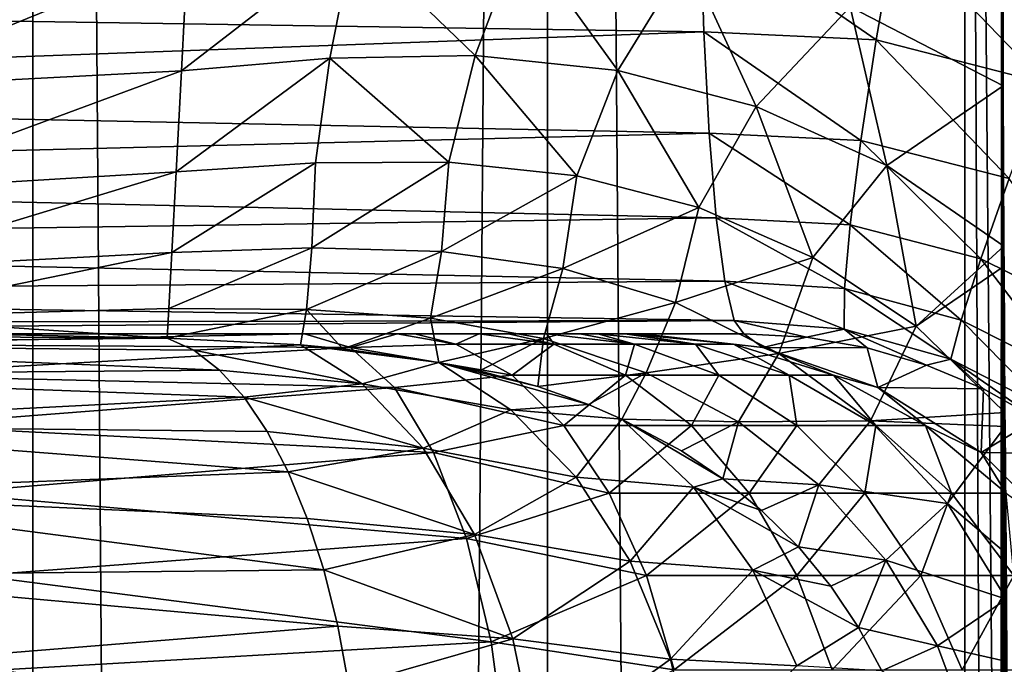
# Model space of a CAD drawing. Header units: millimetres. Extents: x -272 to -228, y -64 to 39.
# Tile 116 of 245: x -252.068 to -251.164, y -4.304 to -3.712. Entities that reach past the tile are written whole.
import ezdxf

# ---------------------------------------------------------------- set-up
doc = ezdxf.new("R2010")
doc.units = ezdxf.units.MM
doc.header["$LTSCALE"] = 26.699852
for name, color, linetype in [('100', 7, 'CONTINUOUS'), ('103', 7, 'CONTINUOUS'), ('126', 7, 'CONTINUOUS'), ('133', 7, 'CONTINUOUS'), ('236', 7, 'CONTINUOUS'), ('261', 7, 'CONTINUOUS'), ('265', 7, 'CONTINUOUS'), ('266', 7, 'CONTINUOUS'), ('267', 7, 'CONTINUOUS'), ('280', 7, 'CONTINUOUS'), ('281', 7, 'CONTINUOUS'), ('360', 7, 'CONTINUOUS'), ('364', 7, 'CONTINUOUS'), ('376', 7, 'CONTINUOUS')]:
    doc.layers.add(name, color=color, linetype=linetype)

msp = doc.modelspace()

# ---------------------------------------------------------------- linework, layer by layer
at = {"layer": '100', "color": 31, "linetype": 'Continuous', "true_color": 0xffba99}
for points in [[(-251.20018, -64), (-251.16527, -3.61797, 2), (-251.16527, -1.5, 2), (-251.20018, -64)], [(-251.20018, -1.5), (-251.20018, -64), (-251.16527, -1.5, 2), (-251.20018, -1.5)], [(-251.16527, -3.61797, 2), (-251.20018, -64), (-251.16527, -3.62907, 2.00003), (-251.16527, -3.61797, 2)], [(-251.16527, -3.62907, 2.00003), (-251.20018, -64), (-251.16504, -3.77239, 2.01345), (-251.16527, -3.62907, 2.00003)], [(-251.16504, -3.77239, 2.01345), (-251.20018, -64), (-251.16527, -5.38203, 1.9999), (-251.16504, -3.77239, 2.01345)], [(-251.16442, -3.91947, 2.04903), (-251.16504, -3.77239, 2.01345), (-251.16527, -5.38203, 1.9999), (-251.16442, -3.91947, 2.04903)], [(-251.16431, -3.93802, 2.05495), (-251.16442, -3.91947, 2.04903), (-251.16527, -5.38203, 1.9999), (-251.16431, -3.93802, 2.05495)], [(-251.1652, -5.29751, 2.00411), (-251.16431, -3.93802, 2.05495), (-251.16527, -5.38203, 1.9999), (-251.1652, -5.29751, 2.00411)], [(-251.16343, -4.07244, 2.10561), (-251.16431, -3.93802, 2.05495), (-251.1652, -5.29751, 2.00411), (-251.16343, -4.07244, 2.10561)], [(-251.16333, -4.08526, 2.11102), (-251.16343, -4.07244, 2.10561), (-251.1652, -5.29751, 2.00411), (-251.16333, -4.08526, 2.11102)], [(-251.16498, -5.20775, 2.01702), (-251.16333, -4.08526, 2.11102), (-251.1652, -5.29751, 2.00411), (-251.16498, -5.20775, 2.01702)], [(-251.16244, -4.20195, 2.1625), (-251.16333, -4.08526, 2.11102), (-251.16498, -5.20775, 2.01702), (-251.16244, -4.20195, 2.1625)], [(-251.16212, -4.24385, 2.18088), (-251.16244, -4.20195, 2.1625), (-251.16498, -5.20775, 2.01702), (-251.16212, -4.24385, 2.18088)], [(-251.1617, -4.3012, 2.20447), (-251.16212, -4.24385, 2.18088), (-251.16498, -5.20775, 2.01702), (-251.1617, -4.3012, 2.20447)], [(-251.16121, -4.3868, 2.23268), (-251.1617, -4.3012, 2.20447), (-251.16498, -5.20775, 2.01702), (-251.16121, -4.3868, 2.23268)]]:
    msp.add_3dface(points, dxfattribs=at)
at = {"layer": '103', "color": 31, "linetype": 'Continuous', "true_color": 0xffba99}
for points in [[(-250.92051, -64, -16.02255), (-251.20018, -64), (-251.20018, -1.5), (-250.92051, -64, -16.02255)], [(-250.92051, -64, -16.02255), (-251.20018, -1.5), (-250.91155, -34.60694, -16.536), (-250.92051, -64, -16.02255)], [(-250.91155, -34.60694, -16.536), (-251.20018, -1.5), (-250.90145, -1.5, -17.1143), (-250.91155, -34.60694, -16.536)]]:
    msp.add_3dface(points, dxfattribs=at)
at = {"layer": '126', "color": 31, "linetype": 'Continuous', "true_color": 0xffba99}
for points in [[(-253.00873, -4, 16.80821), (-254.5872, -4, 16.44767), (-251.40322, -4, 17.01762), (-253.00873, -4, 16.80821)], [(-251.40322, -4, 17.01762), (-254.5872, -4, 16.44767), (-251.49697, -4, 11.64668), (-251.40322, -4, 17.01762)], [(-251.49697, -4, 11.64668), (-254.5872, -4, 16.44767), (-254.47844, -4, 10.21675), (-251.49697, -4, 11.64668)], [(-251.50801, -4, 11.55054), (-251.49697, -4, 11.64668), (-254.47844, -4, 10.21675), (-251.50801, -4, 11.55054)], [(-251.51243, -4, 11.53171), (-251.50801, -4, 11.55054), (-254.47844, -4, 10.21675), (-251.51243, -4, 11.53171)], [(-251.53741, -4, 11.45824), (-251.51243, -4, 11.53171), (-254.47844, -4, 10.21675), (-251.53741, -4, 11.45824)], [(-251.55401, -4, 11.42332), (-251.53741, -4, 11.45824), (-254.47844, -4, 10.21675), (-251.55401, -4, 11.42332)], [(-251.58406, -4, 11.37332), (-251.55401, -4, 11.42332), (-254.47844, -4, 10.21675), (-251.58406, -4, 11.37332)], [(-251.61947, -4, 11.32745), (-251.58406, -4, 11.37332), (-254.47844, -4, 10.21675), (-251.61947, -4, 11.32745)], [(-251.64621, -4, 11.299), (-251.61947, -4, 11.32745), (-254.47844, -4, 10.21675), (-251.64621, -4, 11.299)], [(-251.70527, -4, 11.24925), (-251.64621, -4, 11.299), (-254.47844, -4, 10.21675), (-251.70527, -4, 11.24925)], [(-251.72152, -4, 11.23807), (-251.70527, -4, 11.24925), (-254.47844, -4, 10.21675), (-251.72152, -4, 11.23807)], [(-251.80671, -4, 11.19298), (-251.72152, -4, 11.23807), (-254.47844, -4, 10.21675), (-251.80671, -4, 11.19298)], [(-252.30902, -4, 10.95101), (-251.80671, -4, 11.19298), (-254.47844, -4, 10.21675), (-252.30902, -4, 10.95101)]]:
    msp.add_3dface(points, dxfattribs=at)
at = {"layer": '133', "color": 31, "linetype": 'Continuous', "true_color": 0xffba99}
for points in [[(-250.49279, -4.12539, 17.55762), (-250.43456, -4.31073, 17.55592), (-251.6292, 1.18245, 17.58186), (-250.49279, -4.12539, 17.55762)], [(-251.6292, 1.18245, 17.58186), (-250.43456, -4.31073, 17.55592), (-250, 1.18245, 17.65718), (-251.6292, 1.18245, 17.58186)], [(-250.58641, -3.95494, 17.55772), (-250.49279, -4.12539, 17.55762), (-251.6292, 1.18245, 17.58186), (-250.58641, -3.95494, 17.55772)], [(-250.71249, -3.80474, 17.55568), (-250.58641, -3.95494, 17.55772), (-251.6292, 1.18245, 17.58186), (-250.71249, -3.80474, 17.55568)], [(-250.86725, -3.68021, 17.55089), (-250.71249, -3.80474, 17.55568), (-251.6292, 1.18245, 17.58186), (-250.86725, -3.68021, 17.55089)]]:
    msp.add_3dface(points, dxfattribs=at)
at = {"layer": '236', "color": 31, "linetype": 'Continuous', "true_color": 0xffba99}
for points in [[(-251.90838, -4.01525, 2.58439), (-251.93274, -4.00404, 2.53059), (-251.8105, -4.01028, 2.50231), (-251.90838, -4.01525, 2.58439)], [(-251.75387, -4.04617, 2.59583), (-251.90838, -4.01525, 2.58439), (-251.8105, -4.01028, 2.50231), (-251.75387, -4.04617, 2.59583)], [(-251.75387, -4.04617, 2.59583), (-251.8105, -4.01028, 2.50231), (-251.68346, -4.02632, 2.46863), (-251.75387, -4.04617, 2.59583)], [(-251.8105, -4.01028, 2.50231), (-251.7716, -4.01381, 2.49211), (-251.68346, -4.02632, 2.46863), (-251.8105, -4.01028, 2.50231)], [(-251.88476, -4.03346, 2.63657), (-251.90838, -4.01525, 2.58439), (-251.75387, -4.04617, 2.59583), (-251.88476, -4.03346, 2.63657)], [(-251.61737, -4.07008, 2.53728), (-251.75387, -4.04617, 2.59583), (-251.68346, -4.02632, 2.46863), (-251.61737, -4.07008, 2.53728)], [(-251.61737, -4.07008, 2.53728), (-251.68346, -4.02632, 2.46863), (-251.54584, -4.06512, 2.43453), (-251.61737, -4.07008, 2.53728)], [(-251.68346, -4.02632, 2.46863), (-251.64608, -4.0341, 2.45885), (-251.59254, -4.04858, 2.44545), (-251.68346, -4.02632, 2.46863)], [(-251.54584, -4.06512, 2.43453), (-251.68346, -4.02632, 2.46863), (-251.59254, -4.04858, 2.44545), (-251.54584, -4.06512, 2.43453)], [(-251.86221, -4.05841, 2.68639), (-251.88476, -4.03346, 2.63657), (-251.75387, -4.04617, 2.59583), (-251.86221, -4.05841, 2.68639)], [(-251.69769, -4.1052, 2.67486), (-251.86221, -4.05841, 2.68639), (-251.75387, -4.04617, 2.59583), (-251.69769, -4.1052, 2.67486)], [(-251.69769, -4.1052, 2.67486), (-251.75387, -4.04617, 2.59583), (-251.61737, -4.07008, 2.53728), (-251.69769, -4.1052, 2.67486)], [(-251.84105, -4.08974, 2.73312), (-251.86221, -4.05841, 2.68639), (-251.69769, -4.1052, 2.67486), (-251.84105, -4.08974, 2.73312)], [(-251.51517, -4.07837, 2.42778), (-251.61737, -4.07008, 2.53728), (-251.54584, -4.06512, 2.43453), (-251.51517, -4.07837, 2.42778)], [(-251.55725, -4.13173, 2.59436), (-251.69769, -4.1052, 2.67486), (-251.61737, -4.07008, 2.53728), (-251.55725, -4.13173, 2.59436)], [(-251.55725, -4.13173, 2.59436), (-251.61737, -4.07008, 2.53728), (-251.51517, -4.07837, 2.42778), (-251.55725, -4.13173, 2.59436)], [(-251.44948, -4.14086, 2.47195), (-251.55725, -4.13173, 2.59436), (-251.51517, -4.07837, 2.42778), (-251.44948, -4.14086, 2.47195)], [(-251.44948, -4.14086, 2.47195), (-251.51517, -4.07837, 2.42778), (-251.42259, -4.13319, 2.40952), (-251.44948, -4.14086, 2.47195)], [(-251.51517, -4.07837, 2.42778), (-251.46061, -4.10757, 2.41663), (-251.42259, -4.13319, 2.40952), (-251.51517, -4.07837, 2.42778)], [(-251.8216, -4.127, 2.77609), (-251.84105, -4.08974, 2.73312), (-251.69769, -4.1052, 2.67486), (-251.8216, -4.127, 2.77609)], [(-251.65068, -4.18459, 2.74101), (-251.8216, -4.127, 2.77609), (-251.69769, -4.1052, 2.67486), (-251.65068, -4.18459, 2.74101)], [(-251.65068, -4.18459, 2.74101), (-251.69769, -4.1052, 2.67486), (-251.55725, -4.13173, 2.59436), (-251.65068, -4.18459, 2.74101)], [(-251.80413, -4.16965, 2.81467), (-251.8216, -4.127, 2.77609), (-251.65068, -4.18459, 2.74101), (-251.80413, -4.16965, 2.81467)], [(-251.5076, -4.20909, 2.6415), (-251.65068, -4.18459, 2.74101), (-251.55725, -4.13173, 2.59436), (-251.5076, -4.20909, 2.6415)], [(-251.5076, -4.20909, 2.6415), (-251.55725, -4.13173, 2.59436), (-251.44948, -4.14086, 2.47195), (-251.5076, -4.20909, 2.6415)], [(-251.39503, -4.21727, 2.50654), (-251.5076, -4.20909, 2.6415), (-251.44948, -4.14086, 2.47195), (-251.39503, -4.21727, 2.50654)], [(-251.38688, -4.16233, 2.40334), (-251.44948, -4.14086, 2.47195), (-251.42259, -4.13319, 2.40952), (-251.38688, -4.16233, 2.40334)], [(-251.39503, -4.21727, 2.50654), (-251.44948, -4.14086, 2.47195), (-251.35312, -4.19578, 2.39789), (-251.39503, -4.21727, 2.50654)], [(-251.35312, -4.19578, 2.39789), (-251.44948, -4.14086, 2.47195), (-251.38688, -4.16233, 2.40334), (-251.35312, -4.19578, 2.39789)], [(-251.7889, -4.21708, 2.84832), (-251.80413, -4.16965, 2.81467), (-251.65068, -4.18459, 2.74101), (-251.7889, -4.21708, 2.84832)], [(-251.61525, -4.28023, 2.79085), (-251.7889, -4.21708, 2.84832), (-251.65068, -4.18459, 2.74101), (-251.61525, -4.28023, 2.79085)], [(-251.61525, -4.28023, 2.79085), (-251.65068, -4.18459, 2.74101), (-251.5076, -4.20909, 2.6415), (-251.61525, -4.28023, 2.79085)], [(-251.32329, -4.23189, 2.39339), (-251.39503, -4.21727, 2.50654), (-251.35312, -4.19578, 2.39789), (-251.32329, -4.23189, 2.39339)], [(-251.47053, -4.29887, 2.67668), (-251.61525, -4.28023, 2.79085), (-251.5076, -4.20909, 2.6415), (-251.47053, -4.29887, 2.67668)], [(-251.47053, -4.29887, 2.67668), (-251.5076, -4.20909, 2.6415), (-251.39503, -4.21727, 2.50654), (-251.47053, -4.29887, 2.67668)], [(-251.77613, -4.2686, 2.87653), (-251.7889, -4.21708, 2.84832), (-251.61525, -4.28023, 2.79085), (-251.77613, -4.2686, 2.87653)], [(-251.35451, -4.30499, 2.53229), (-251.47053, -4.29887, 2.67668), (-251.39503, -4.21727, 2.50654), (-251.35451, -4.30499, 2.53229)], [(-251.35451, -4.30499, 2.53229), (-251.39503, -4.21727, 2.50654), (-251.29789, -4.26981, 2.38978), (-251.35451, -4.30499, 2.53229)], [(-251.29789, -4.26981, 2.38978), (-251.39503, -4.21727, 2.50654), (-251.32329, -4.23189, 2.39339), (-251.29789, -4.26981, 2.38978)], [(-251.766, -4.32345, 2.89891), (-251.77613, -4.2686, 2.87653), (-251.61525, -4.28023, 2.79085), (-251.766, -4.32345, 2.89891)], [(-251.27657, -4.3097, 2.38689), (-251.35451, -4.30499, 2.53229), (-251.29789, -4.26981, 2.38978), (-251.27657, -4.3097, 2.38689)], [(-251.59324, -4.38721, 2.82182), (-251.766, -4.32345, 2.89891), (-251.61525, -4.28023, 2.79085), (-251.59324, -4.38721, 2.82182)], [(-251.59324, -4.38721, 2.82182), (-251.61525, -4.28023, 2.79085), (-251.47053, -4.29887, 2.67668), (-251.59324, -4.38721, 2.82182)], [(-251.44764, -4.39724, 2.69842), (-251.59324, -4.38721, 2.82182), (-251.47053, -4.29887, 2.67668), (-251.44764, -4.39724, 2.69842)], [(-251.44764, -4.39724, 2.69842), (-251.47053, -4.29887, 2.67668), (-251.35451, -4.30499, 2.53229), (-251.44764, -4.39724, 2.69842)]]:
    msp.add_3dface(points, dxfattribs=at)
at = {"layer": '261', "color": 31, "linetype": 'Continuous', "true_color": 0xffba99}
for points in [[(-252.51619, -4, 2.77119), (-251.93274, -4.00404, 2.53059), (-252.46453, -4.0096, 2.85393), (-252.51619, -4, 2.77119)], [(-251.93274, -4.00404, 2.53059), (-252.51619, -4, 2.77119), (-252.07632, -4.00108, 2.5645), (-251.93274, -4.00404, 2.53059)], [(-251.93274, -4.00404, 2.53059), (-251.90838, -4.01525, 2.58439), (-252.46453, -4.0096, 2.85393), (-251.93274, -4.00404, 2.53059)], [(-251.90838, -4.01525, 2.58439), (-251.88476, -4.03346, 2.63657), (-252.46453, -4.0096, 2.85393), (-251.90838, -4.01525, 2.58439)], [(-252.46453, -4.0096, 2.85393), (-251.88476, -4.03346, 2.63657), (-252.41484, -4.03806, 2.93349), (-252.46453, -4.0096, 2.85393)], [(-251.88476, -4.03346, 2.63657), (-251.86221, -4.05841, 2.68639), (-252.41484, -4.03806, 2.93349), (-251.88476, -4.03346, 2.63657)], [(-252.41484, -4.03806, 2.93349), (-251.86221, -4.05841, 2.68639), (-252.36905, -4.08426, 3.00681), (-252.41484, -4.03806, 2.93349)], [(-251.86221, -4.05841, 2.68639), (-251.84105, -4.08974, 2.73312), (-252.36905, -4.08426, 3.00681), (-251.86221, -4.05841, 2.68639)], [(-251.84105, -4.08974, 2.73312), (-251.8216, -4.127, 2.77609), (-252.36905, -4.08426, 3.00681), (-251.84105, -4.08974, 2.73312)], [(-252.36905, -4.08426, 3.00681), (-251.8216, -4.127, 2.77609), (-252.32891, -4.14644, 3.07107), (-252.36905, -4.08426, 3.00681)], [(-251.8216, -4.127, 2.77609), (-251.80413, -4.16965, 2.81467), (-252.32891, -4.14644, 3.07107), (-251.8216, -4.127, 2.77609)], [(-251.80413, -4.16965, 2.81467), (-251.7889, -4.21708, 2.84832), (-252.32891, -4.14644, 3.07107), (-251.80413, -4.16965, 2.81467)], [(-252.32891, -4.14644, 3.07107), (-251.7889, -4.21708, 2.84832), (-252.29597, -4.22221, 3.12381), (-252.32891, -4.14644, 3.07107)], [(-251.7889, -4.21708, 2.84832), (-251.77613, -4.2686, 2.87653), (-252.29597, -4.22221, 3.12381), (-251.7889, -4.21708, 2.84832)], [(-252.29597, -4.22221, 3.12381), (-251.77613, -4.2686, 2.87653), (-252.2715, -4.30866, 3.163), (-252.29597, -4.22221, 3.12381)], [(-251.77613, -4.2686, 2.87653), (-251.766, -4.32345, 2.89891), (-252.2715, -4.30866, 3.163), (-251.77613, -4.2686, 2.87653)]]:
    msp.add_3dface(points, dxfattribs=at)
at = {"layer": '265', "color": 31, "linetype": 'Continuous', "true_color": 0xffba99}
for points in [[(-251.80671, -4, 11.19298), (-252.30902, -4, 10.95101), (-252.26158, -4.0096, 10.86578), (-251.80671, -4, 11.19298)], [(-251.80671, -4, 11.19298), (-252.26158, -4.0096, 10.86578), (-251.76439, -4.01253, 11.09009), (-251.80671, -4, 11.19298)], [(-252.26158, -4.0096, 10.86578), (-252.21599, -4.03806, 10.78381), (-251.76439, -4.01253, 11.09009), (-252.26158, -4.0096, 10.86578)], [(-251.76439, -4.01253, 11.09009), (-252.21599, -4.03806, 10.78381), (-251.72419, -4.04951, 10.99235), (-251.76439, -4.01253, 11.09009)], [(-252.21599, -4.03806, 10.78381), (-252.17397, -4.08426, 10.70827), (-251.72419, -4.04951, 10.99235), (-252.21599, -4.03806, 10.78381)], [(-251.72419, -4.04951, 10.99235), (-252.17397, -4.08426, 10.70827), (-251.68813, -4.10908, 10.90467), (-251.72419, -4.04951, 10.99235)], [(-252.17397, -4.08426, 10.70827), (-252.13714, -4.14644, 10.64206), (-251.68813, -4.10908, 10.90467), (-252.17397, -4.08426, 10.70827)], [(-251.68813, -4.10908, 10.90467), (-252.13714, -4.14644, 10.64206), (-251.65802, -4.18825, 10.83145), (-251.68813, -4.10908, 10.90467)], [(-252.13714, -4.14644, 10.64206), (-252.10691, -4.22221, 10.58772), (-251.65802, -4.18825, 10.83145), (-252.13714, -4.14644, 10.64206)], [(-251.65802, -4.18825, 10.83145), (-252.10691, -4.22221, 10.58772), (-251.63536, -4.28306, 10.77636), (-251.65802, -4.18825, 10.83145)], [(-252.10691, -4.22221, 10.58772), (-252.08445, -4.30866, 10.54734), (-251.63536, -4.28306, 10.77636), (-252.10691, -4.22221, 10.58772)], [(-251.63536, -4.28306, 10.77636), (-252.08445, -4.30866, 10.54734), (-251.6213, -4.38874, 10.74216), (-251.63536, -4.28306, 10.77636)]]:
    msp.add_3dface(points, dxfattribs=at)
at = {"layer": '266', "color": 31, "linetype": 'Continuous', "true_color": 0xffba99}
for points in [[(-251.72152, -4, 11.23807), (-251.80671, -4, 11.19298), (-251.76439, -4.01253, 11.09009), (-251.72152, -4, 11.23807)], [(-251.72152, -4, 11.23807), (-251.76439, -4.01253, 11.09009), (-251.66779, -4.0096, 11.15665), (-251.72152, -4, 11.23807)], [(-251.70527, -4, 11.24925), (-251.72152, -4, 11.23807), (-251.66779, -4.0096, 11.15665), (-251.70527, -4, 11.24925)], [(-251.64621, -4, 11.299), (-251.70527, -4, 11.24925), (-251.66779, -4.0096, 11.15665), (-251.64621, -4, 11.299)], [(-251.64621, -4, 11.299), (-251.66779, -4.0096, 11.15665), (-251.57779, -4.0096, 11.22948), (-251.64621, -4, 11.299)], [(-251.61947, -4, 11.32745), (-251.64621, -4, 11.299), (-251.57779, -4.0096, 11.22948), (-251.61947, -4, 11.32745)], [(-251.58406, -4, 11.37332), (-251.61947, -4, 11.32745), (-251.57779, -4.0096, 11.22948), (-251.58406, -4, 11.37332)], [(-251.55401, -4, 11.42332), (-251.58406, -4, 11.37332), (-251.50352, -4.0096, 11.31829), (-251.55401, -4, 11.42332)], [(-251.58406, -4, 11.37332), (-251.57779, -4.0096, 11.22948), (-251.50352, -4.0096, 11.31829), (-251.58406, -4, 11.37332)], [(-251.53741, -4, 11.45824), (-251.55401, -4, 11.42332), (-251.50352, -4.0096, 11.31829), (-251.53741, -4, 11.45824)], [(-251.51243, -4, 11.53171), (-251.53741, -4, 11.45824), (-251.44777, -4.0096, 11.41976), (-251.51243, -4, 11.53171)], [(-251.53741, -4, 11.45824), (-251.50352, -4.0096, 11.31829), (-251.44777, -4.0096, 11.41976), (-251.53741, -4, 11.45824)], [(-251.50801, -4, 11.55054), (-251.51243, -4, 11.53171), (-251.44777, -4.0096, 11.41976), (-251.50801, -4, 11.55054)], [(-251.49697, -4, 11.64668), (-251.50801, -4, 11.55054), (-251.41264, -4.0096, 11.53007), (-251.49697, -4, 11.64668)], [(-251.50801, -4, 11.55054), (-251.44777, -4.0096, 11.41976), (-251.41264, -4.0096, 11.53007), (-251.50801, -4, 11.55054)], [(-251.49697, -4, 11.64668), (-251.41264, -4.0096, 11.53007), (-251.38572, -4.01253, 11.64473), (-251.49697, -4, 11.64668)], [(-251.66779, -4.0096, 11.15665), (-251.76439, -4.01253, 11.09009), (-251.61613, -4.03806, 11.07836), (-251.66779, -4.0096, 11.15665)], [(-251.76439, -4.01253, 11.09009), (-251.72419, -4.04951, 10.99235), (-251.61613, -4.03806, 11.07836), (-251.76439, -4.01253, 11.09009)], [(-251.66779, -4.0096, 11.15665), (-251.61613, -4.03806, 11.07836), (-251.57779, -4.0096, 11.22948), (-251.66779, -4.0096, 11.15665)], [(-251.57779, -4.0096, 11.22948), (-251.61613, -4.03806, 11.07836), (-251.512, -4.03806, 11.16262), (-251.57779, -4.0096, 11.22948)], [(-251.57779, -4.0096, 11.22948), (-251.512, -4.03806, 11.16262), (-251.50352, -4.0096, 11.31829), (-251.57779, -4.0096, 11.22948)], [(-251.50352, -4.0096, 11.31829), (-251.512, -4.03806, 11.16262), (-251.42607, -4.03806, 11.26537), (-251.50352, -4.0096, 11.31829)], [(-251.50352, -4.0096, 11.31829), (-251.42607, -4.03806, 11.26537), (-251.44777, -4.0096, 11.41976), (-251.50352, -4.0096, 11.31829)], [(-251.44777, -4.0096, 11.41976), (-251.42607, -4.03806, 11.26537), (-251.36158, -4.03806, 11.38277), (-251.44777, -4.0096, 11.41976)], [(-251.44777, -4.0096, 11.41976), (-251.36158, -4.03806, 11.38277), (-251.41264, -4.0096, 11.53007), (-251.44777, -4.0096, 11.41976)], [(-251.41264, -4.0096, 11.53007), (-251.36158, -4.03806, 11.38277), (-251.32093, -4.03806, 11.5104), (-251.41264, -4.0096, 11.53007)], [(-251.41264, -4.0096, 11.53007), (-251.32093, -4.03806, 11.5104), (-251.38572, -4.01253, 11.64473), (-251.41264, -4.0096, 11.53007)], [(-251.38572, -4.01253, 11.64473), (-251.32093, -4.03806, 11.5104), (-251.28006, -4.04951, 11.64289), (-251.38572, -4.01253, 11.64473)], [(-251.61613, -4.03806, 11.07836), (-251.72419, -4.04951, 10.99235), (-251.56852, -4.08426, 11.00621), (-251.61613, -4.03806, 11.07836)], [(-251.61613, -4.03806, 11.07836), (-251.56852, -4.08426, 11.00621), (-251.512, -4.03806, 11.16262), (-251.61613, -4.03806, 11.07836)], [(-251.512, -4.03806, 11.16262), (-251.56852, -4.08426, 11.00621), (-251.45137, -4.08426, 11.101), (-251.512, -4.03806, 11.16262)], [(-251.512, -4.03806, 11.16262), (-251.45137, -4.08426, 11.101), (-251.42607, -4.03806, 11.26537), (-251.512, -4.03806, 11.16262)], [(-251.42607, -4.03806, 11.26537), (-251.45137, -4.08426, 11.101), (-251.3547, -4.08426, 11.2166), (-251.42607, -4.03806, 11.26537)], [(-251.42607, -4.03806, 11.26537), (-251.3547, -4.08426, 11.2166), (-251.36158, -4.03806, 11.38277), (-251.42607, -4.03806, 11.26537)], [(-251.36158, -4.03806, 11.38277), (-251.3547, -4.08426, 11.2166), (-251.28214, -4.08426, 11.34868), (-251.36158, -4.03806, 11.38277)], [(-251.36158, -4.03806, 11.38277), (-251.28214, -4.08426, 11.34868), (-251.32093, -4.03806, 11.5104), (-251.36158, -4.03806, 11.38277)], [(-251.32093, -4.03806, 11.5104), (-251.28214, -4.08426, 11.34868), (-251.2364, -4.08426, 11.49227), (-251.32093, -4.03806, 11.5104)], [(-251.32093, -4.03806, 11.5104), (-251.2364, -4.08426, 11.49227), (-251.28006, -4.04951, 11.64289), (-251.32093, -4.03806, 11.5104)], [(-251.72419, -4.04951, 10.99235), (-251.68813, -4.10908, 10.90467), (-251.56852, -4.08426, 11.00621), (-251.72419, -4.04951, 10.99235)], [(-251.28006, -4.04951, 11.64289), (-251.2364, -4.08426, 11.49227), (-251.18527, -4.10908, 11.64124), (-251.28006, -4.04951, 11.64289)], [(-251.56852, -4.08426, 11.00621), (-251.68813, -4.10908, 10.90467), (-251.52679, -4.14644, 10.94297), (-251.56852, -4.08426, 11.00621)], [(-251.56852, -4.08426, 11.00621), (-251.52679, -4.14644, 10.94297), (-251.45137, -4.08426, 11.101), (-251.56852, -4.08426, 11.00621)], [(-251.45137, -4.08426, 11.101), (-251.52679, -4.14644, 10.94297), (-251.39823, -4.14644, 11.047), (-251.45137, -4.08426, 11.101)], [(-251.45137, -4.08426, 11.101), (-251.39823, -4.14644, 11.047), (-251.3547, -4.08426, 11.2166), (-251.45137, -4.08426, 11.101)], [(-251.3547, -4.08426, 11.2166), (-251.39823, -4.14644, 11.047), (-251.29214, -4.14644, 11.17386), (-251.3547, -4.08426, 11.2166)], [(-251.3547, -4.08426, 11.2166), (-251.29214, -4.14644, 11.17386), (-251.28214, -4.08426, 11.34868), (-251.3547, -4.08426, 11.2166)], [(-251.28214, -4.08426, 11.34868), (-251.29214, -4.14644, 11.17386), (-251.21251, -4.14644, 11.3188), (-251.28214, -4.08426, 11.34868)], [(-251.28214, -4.08426, 11.34868), (-251.21251, -4.14644, 11.3188), (-251.2364, -4.08426, 11.49227), (-251.28214, -4.08426, 11.34868)], [(-251.2364, -4.08426, 11.49227), (-251.21251, -4.14644, 11.3188), (-251.16232, -4.14644, 11.47637), (-251.2364, -4.08426, 11.49227)], [(-251.2364, -4.08426, 11.49227), (-251.16232, -4.14644, 11.47637), (-251.18527, -4.10908, 11.64124), (-251.2364, -4.08426, 11.49227)], [(-251.68813, -4.10908, 10.90467), (-251.65802, -4.18825, 10.83145), (-251.52679, -4.14644, 10.94297), (-251.68813, -4.10908, 10.90467)], [(-251.18527, -4.10908, 11.64124), (-251.16232, -4.14644, 11.47637), (-251.10611, -4.18825, 11.63985), (-251.18527, -4.10908, 11.64124)], [(-251.52679, -4.14644, 10.94297), (-251.65802, -4.18825, 10.83145), (-251.49254, -4.22221, 10.89107), (-251.52679, -4.14644, 10.94297)], [(-251.52679, -4.14644, 10.94297), (-251.49254, -4.22221, 10.89107), (-251.39823, -4.14644, 11.047), (-251.52679, -4.14644, 10.94297)], [(-251.39823, -4.14644, 11.047), (-251.49254, -4.22221, 10.89107), (-251.35462, -4.22221, 11.00267), (-251.39823, -4.14644, 11.047)], [(-251.39823, -4.14644, 11.047), (-251.35462, -4.22221, 11.00267), (-251.29214, -4.14644, 11.17386), (-251.39823, -4.14644, 11.047)], [(-251.29214, -4.14644, 11.17386), (-251.35462, -4.22221, 11.00267), (-251.2408, -4.22221, 11.13878), (-251.29214, -4.14644, 11.17386)], [(-251.29214, -4.14644, 11.17386), (-251.2408, -4.22221, 11.13878), (-251.21251, -4.14644, 11.3188), (-251.29214, -4.14644, 11.17386)], [(-251.21251, -4.14644, 11.3188), (-251.2408, -4.22221, 11.13878), (-251.15537, -4.22221, 11.29428), (-251.21251, -4.14644, 11.3188)], [(-251.21251, -4.14644, 11.3188), (-251.15537, -4.22221, 11.29428), (-251.16232, -4.14644, 11.47637), (-251.21251, -4.14644, 11.3188)], [(-251.65802, -4.18825, 10.83145), (-251.63536, -4.28306, 10.77636), (-251.49254, -4.22221, 10.89107), (-251.65802, -4.18825, 10.83145)], [(-251.49254, -4.22221, 10.89107), (-251.63536, -4.28306, 10.77636), (-251.4671, -4.30866, 10.8525), (-251.49254, -4.22221, 10.89107)], [(-251.49254, -4.22221, 10.89107), (-251.4671, -4.30866, 10.8525), (-251.35462, -4.22221, 11.00267), (-251.49254, -4.22221, 10.89107)], [(-251.35462, -4.22221, 11.00267), (-251.4671, -4.30866, 10.8525), (-251.32221, -4.30866, 10.96974), (-251.35462, -4.22221, 11.00267)], [(-251.35462, -4.22221, 11.00267), (-251.32221, -4.30866, 10.96974), (-251.2408, -4.22221, 11.13878), (-251.35462, -4.22221, 11.00267)], [(-251.2408, -4.22221, 11.13878), (-251.32221, -4.30866, 10.96974), (-251.20265, -4.30866, 11.11271), (-251.2408, -4.22221, 11.13878)], [(-251.2408, -4.22221, 11.13878), (-251.20265, -4.30866, 11.11271), (-251.15537, -4.22221, 11.29428), (-251.2408, -4.22221, 11.13878)], [(-251.15537, -4.22221, 11.29428), (-251.20265, -4.30866, 11.11271), (-251.11291, -4.30866, 11.27606), (-251.15537, -4.22221, 11.29428)], [(-251.63536, -4.28306, 10.77636), (-251.6213, -4.38874, 10.74216), (-251.4671, -4.30866, 10.8525), (-251.63536, -4.28306, 10.77636)]]:
    msp.add_3dface(points, dxfattribs=at)
at = {"layer": '267', "color": 31, "linetype": 'Continuous', "true_color": 0xffba99}
for points in [[(-251.40322, -4, 17.01762), (-251.49697, -4, 11.64668), (-251.38572, -4.01253, 11.64473), (-251.40322, -4, 17.01762)], [(-251.40322, -4, 17.01762), (-251.38572, -4.01253, 11.64473), (-251.3458, -4.00328, 17.02757), (-251.40322, -4, 17.01762)], [(-251.3458, -4.00328, 17.02757), (-251.38572, -4.01253, 11.64473), (-251.28992, -4.01292, 17.03628), (-251.3458, -4.00328, 17.02757)], [(-251.38572, -4.01253, 11.64473), (-251.28006, -4.04951, 11.64289), (-251.28992, -4.01292, 17.03628), (-251.38572, -4.01253, 11.64473)], [(-251.28992, -4.01292, 17.03628), (-251.28006, -4.04951, 11.64289), (-251.23538, -4.02884, 17.04385), (-251.28992, -4.01292, 17.03628)], [(-251.23538, -4.02884, 17.04385), (-251.28006, -4.04951, 11.64289), (-251.18329, -4.05067, 17.0502), (-251.23538, -4.02884, 17.04385)], [(-251.28006, -4.04951, 11.64289), (-251.18527, -4.10908, 11.64124), (-251.18329, -4.05067, 17.0502), (-251.28006, -4.04951, 11.64289)], [(-251.18329, -4.05067, 17.0502), (-251.18527, -4.10908, 11.64124), (-251.13424, -4.07806, 17.05535), (-251.18329, -4.05067, 17.0502)], [(-251.13424, -4.07806, 17.05535), (-251.18527, -4.10908, 11.64124), (-251.08873, -4.11066, 17.05938), (-251.13424, -4.07806, 17.05535)], [(-251.18527, -4.10908, 11.64124), (-251.10611, -4.18825, 11.63985), (-251.08873, -4.11066, 17.05938), (-251.18527, -4.10908, 11.64124)]]:
    msp.add_3dface(points, dxfattribs=at)
at = {"layer": '280', "color": 31, "linetype": 'Continuous', "true_color": 0xffba99}
for points in [[(-251.44313, -3.61854, 17.50172), (-253.08968, -3.69737, 17.26042), (-251.44001, -3.72264, 17.4638), (-251.44313, -3.61854, 17.50172)], [(-253.08968, -3.69737, 17.26042), (-253.08145, -3.7823, 17.21443), (-251.44001, -3.72264, 17.4638), (-253.08968, -3.69737, 17.26042)], [(-251.44001, -3.72264, 17.4638), (-253.08145, -3.7823, 17.21443), (-251.43507, -3.8158, 17.40395), (-251.44001, -3.72264, 17.4638)], [(-253.08145, -3.7823, 17.21443), (-253.07049, -3.85662, 17.15318), (-251.43507, -3.8158, 17.40395), (-253.08145, -3.7823, 17.21443)], [(-251.43507, -3.8158, 17.40395), (-253.07049, -3.85662, 17.15318), (-251.42857, -3.89344, 17.32513), (-251.43507, -3.8158, 17.40395)], [(-253.07049, -3.85662, 17.15318), (-253.0572, -3.91754, 17.07896), (-251.42857, -3.89344, 17.32513), (-253.07049, -3.85662, 17.15318)], [(-251.42857, -3.89344, 17.32513), (-253.0572, -3.91754, 17.07896), (-251.42083, -3.95175, 17.23119), (-251.42857, -3.89344, 17.32513)], [(-253.0572, -3.91754, 17.07896), (-253.04209, -3.96277, 16.99457), (-251.42083, -3.95175, 17.23119), (-253.0572, -3.91754, 17.07896)], [(-251.42083, -3.95175, 17.23119), (-253.04209, -3.96277, 16.99457), (-251.41221, -3.98786, 17.12675), (-251.42083, -3.95175, 17.23119)], [(-253.04209, -3.96277, 16.99457), (-253.02573, -3.9906, 16.90317), (-251.41221, -3.98786, 17.12675), (-253.04209, -3.96277, 16.99457)], [(-253.02573, -3.9906, 16.90317), (-253.00873, -4, 16.80821), (-251.41221, -3.98786, 17.12675), (-253.02573, -3.9906, 16.90317)], [(-253.00873, -4, 16.80821), (-251.40322, -4, 17.01762), (-251.41221, -3.98786, 17.12675), (-253.00873, -4, 16.80821)]]:
    msp.add_3dface(points, dxfattribs=at)
at = {"layer": '281', "color": 31, "linetype": 'Continuous', "true_color": 0xffba99}
for points in [[(-251.44313, -3.61854, 17.50172), (-251.44001, -3.72264, 17.4638), (-251.28159, -3.73007, 17.47959), (-251.44313, -3.61854, 17.50172)], [(-251.26393, -3.62732, 17.51721), (-251.44313, -3.61854, 17.50172), (-251.28159, -3.73007, 17.47959), (-251.26393, -3.62732, 17.51721)], [(-251.12683, -3.76974, 17.492), (-251.26393, -3.62732, 17.51721), (-251.28159, -3.73007, 17.47959), (-251.12683, -3.76974, 17.492)], [(-251.08896, -3.67249, 17.52932), (-251.26393, -3.62732, 17.51721), (-251.12683, -3.76974, 17.492), (-251.08896, -3.67249, 17.52932)], [(-251.44001, -3.72264, 17.4638), (-251.43507, -3.8158, 17.40395), (-251.29571, -3.82244, 17.41999), (-251.44001, -3.72264, 17.4638)], [(-251.28159, -3.73007, 17.47959), (-251.44001, -3.72264, 17.4638), (-251.29571, -3.82244, 17.41999), (-251.28159, -3.73007, 17.47959)], [(-251.15961, -3.85741, 17.43265), (-251.28159, -3.73007, 17.47959), (-251.29571, -3.82244, 17.41999), (-251.15961, -3.85741, 17.43265)], [(-251.12683, -3.76974, 17.492), (-251.28159, -3.73007, 17.47959), (-251.15961, -3.85741, 17.43265), (-251.12683, -3.76974, 17.492)], [(-251.43507, -3.8158, 17.40395), (-251.42857, -3.89344, 17.32513), (-251.30562, -3.8999, 17.34133), (-251.43507, -3.8158, 17.40395)], [(-251.29571, -3.82244, 17.41999), (-251.43507, -3.8158, 17.40395), (-251.30562, -3.8999, 17.34133), (-251.29571, -3.82244, 17.41999)], [(-251.18569, -3.9312, 17.35416), (-251.29571, -3.82244, 17.41999), (-251.30562, -3.8999, 17.34133), (-251.18569, -3.9312, 17.35416)], [(-251.15961, -3.85741, 17.43265), (-251.29571, -3.82244, 17.41999), (-251.18569, -3.9312, 17.35416), (-251.15961, -3.85741, 17.43265)], [(-251.07427, -3.98631, 17.36344), (-251.15961, -3.85741, 17.43265), (-251.18569, -3.9312, 17.35416), (-251.07427, -3.98631, 17.36344)], [(-251.42857, -3.89344, 17.32513), (-251.42083, -3.95175, 17.23119), (-251.31082, -3.95862, 17.24747), (-251.42857, -3.89344, 17.32513)], [(-251.30562, -3.8999, 17.34133), (-251.42857, -3.89344, 17.32513), (-251.31082, -3.95862, 17.24747), (-251.30562, -3.8999, 17.34133)], [(-251.20379, -3.98747, 17.2604), (-251.30562, -3.8999, 17.34133), (-251.31082, -3.95862, 17.24747), (-251.20379, -3.98747, 17.2604)], [(-251.18569, -3.9312, 17.35416), (-251.30562, -3.8999, 17.34133), (-251.20379, -3.98747, 17.2604), (-251.18569, -3.9312, 17.35416)], [(-251.10444, -4.03734, 17.2698), (-251.18569, -3.9312, 17.35416), (-251.20379, -3.98747, 17.2604), (-251.10444, -4.03734, 17.2698)], [(-251.07427, -3.98631, 17.36344), (-251.18569, -3.9312, 17.35416), (-251.10444, -4.03734, 17.2698), (-251.07427, -3.98631, 17.36344)], [(-251.42083, -3.95175, 17.23119), (-251.41221, -3.98786, 17.12675), (-251.31106, -3.99574, 17.14304), (-251.42083, -3.95175, 17.23119)], [(-251.31082, -3.95862, 17.24747), (-251.42083, -3.95175, 17.23119), (-251.31106, -3.99574, 17.14304), (-251.31082, -3.95862, 17.24747)], [(-251.21301, -4.02346, 17.15598), (-251.31082, -3.95862, 17.24747), (-251.31106, -3.99574, 17.14304), (-251.21301, -4.02346, 17.15598)], [(-251.20379, -3.98747, 17.2604), (-251.31082, -3.95862, 17.24747), (-251.21301, -4.02346, 17.15598), (-251.20379, -3.98747, 17.2604)], [(-251.12214, -4.07014, 17.16542), (-251.20379, -3.98747, 17.2604), (-251.21301, -4.02346, 17.15598), (-251.12214, -4.07014, 17.16542)], [(-251.10444, -4.03734, 17.2698), (-251.20379, -3.98747, 17.2604), (-251.12214, -4.07014, 17.16542), (-251.10444, -4.03734, 17.2698)], [(-251.40322, -4, 17.01762), (-251.3458, -4.00328, 17.02757), (-251.41221, -3.98786, 17.12675), (-251.40322, -4, 17.01762)], [(-251.41221, -3.98786, 17.12675), (-251.3458, -4.00328, 17.02757), (-251.31106, -3.99574, 17.14304), (-251.41221, -3.98786, 17.12675)], [(-251.3458, -4.00328, 17.02757), (-251.28992, -4.01292, 17.03628), (-251.31106, -3.99574, 17.14304), (-251.3458, -4.00328, 17.02757)], [(-251.28992, -4.01292, 17.03628), (-251.23538, -4.02884, 17.04385), (-251.31106, -3.99574, 17.14304), (-251.28992, -4.01292, 17.03628)], [(-251.23538, -4.02884, 17.04385), (-251.21301, -4.02346, 17.15598), (-251.31106, -3.99574, 17.14304), (-251.23538, -4.02884, 17.04385)], [(-251.23538, -4.02884, 17.04385), (-251.18329, -4.05067, 17.0502), (-251.21301, -4.02346, 17.15598), (-251.23538, -4.02884, 17.04385)], [(-251.18329, -4.05067, 17.0502), (-251.13424, -4.07806, 17.05535), (-251.21301, -4.02346, 17.15598), (-251.18329, -4.05067, 17.0502)], [(-251.13424, -4.07806, 17.05535), (-251.12214, -4.07014, 17.16542), (-251.21301, -4.02346, 17.15598), (-251.13424, -4.07806, 17.05535)]]:
    msp.add_3dface(points, dxfattribs=at)
at = {"layer": '360', "color": 31, "linetype": 'Continuous', "true_color": 0xffba99}
for points in [[(-252.21867, -3.77409, 2.1309), (-252.21867, -3.66033, 2.05942), (-251.91406, -3.65039, 2.05089), (-252.21867, -3.77409, 2.1309)], [(-251.91977, -3.75844, 2.11268), (-252.21867, -3.77409, 2.1309), (-251.91406, -3.65039, 2.05089), (-251.91977, -3.75844, 2.11268)], [(-252.21867, -3.8691, 2.22591), (-252.21867, -3.77409, 2.1309), (-251.91977, -3.75844, 2.11268), (-252.21867, -3.8691, 2.22591)], [(-251.92468, -3.85142, 2.19549), (-252.21867, -3.8691, 2.22591), (-251.91977, -3.75844, 2.11268), (-251.92468, -3.85142, 2.19549)], [(-252.21867, -3.94058, 2.33967), (-252.21867, -3.8691, 2.22591), (-251.92468, -3.85142, 2.19549), (-252.21867, -3.94058, 2.33967)], [(-251.92858, -3.92531, 2.29574), (-252.21867, -3.94058, 2.33967), (-251.92468, -3.85142, 2.19549), (-251.92858, -3.92531, 2.29574)], [(-252.21867, -3.98495, 2.46649), (-252.21867, -3.94058, 2.33967), (-251.92858, -3.92531, 2.29574), (-252.21867, -3.98495, 2.46649)], [(-251.93131, -3.97693, 2.40911), (-252.21867, -3.98495, 2.46649), (-251.92858, -3.92531, 2.29574), (-251.93131, -3.97693, 2.40911)], [(-251.93274, -4.00404, 2.53059), (-252.21867, -3.98495, 2.46649), (-251.93131, -3.97693, 2.40911), (-251.93274, -4.00404, 2.53059)], [(-251.93274, -4.00404, 2.53059), (-252.07632, -4.00108, 2.5645), (-252.21867, -3.98495, 2.46649), (-251.93274, -4.00404, 2.53059)]]:
    msp.add_3dface(points, dxfattribs=at)
at = {"layer": '364', "color": 31, "linetype": 'Continuous', "true_color": 0xffba99}
for points in [[(-251.60837, -3.63436, 2.0298), (-251.65002, -3.74454, 2.08232), (-251.76173, -3.63623, 2.03976), (-251.60837, -3.63436, 2.0298)], [(-251.51889, -3.75807, 2.07011), (-251.65002, -3.74454, 2.08232), (-251.60837, -3.63436, 2.0298), (-251.51889, -3.75807, 2.07011)], [(-251.45504, -3.65396, 2.02228), (-251.51889, -3.75807, 2.07011), (-251.60837, -3.63436, 2.0298), (-251.45504, -3.65396, 2.02228)], [(-251.16527, -3.62907, 2.00003), (-251.16504, -3.77239, 2.01345), (-251.30554, -3.6996, 2.01701), (-251.16527, -3.62907, 2.00003)], [(-251.91977, -3.75844, 2.11268), (-251.91406, -3.65039, 2.05089), (-251.76173, -3.63623, 2.03976), (-251.91977, -3.75844, 2.11268)], [(-251.7836, -3.74697, 2.09717), (-251.91977, -3.75844, 2.11268), (-251.76173, -3.63623, 2.03976), (-251.7836, -3.74697, 2.09717)], [(-251.65002, -3.74454, 2.08232), (-251.7836, -3.74697, 2.09717), (-251.76173, -3.63623, 2.03976), (-251.65002, -3.74454, 2.08232)], [(-251.39188, -3.7913, 2.06078), (-251.51889, -3.75807, 2.07011), (-251.45504, -3.65396, 2.02228), (-251.39188, -3.7913, 2.06078)], [(-251.30554, -3.6996, 2.01701), (-251.39188, -3.7913, 2.06078), (-251.45504, -3.65396, 2.02228), (-251.30554, -3.6996, 2.01701)], [(-251.27207, -3.84547, 2.05387), (-251.39188, -3.7913, 2.06078), (-251.30554, -3.6996, 2.01701), (-251.27207, -3.84547, 2.05387)], [(-251.16504, -3.77239, 2.01345), (-251.27207, -3.84547, 2.05387), (-251.30554, -3.6996, 2.01701), (-251.16504, -3.77239, 2.01345)], [(-251.92468, -3.85142, 2.19549), (-251.91977, -3.75844, 2.11268), (-251.7836, -3.74697, 2.09717), (-251.92468, -3.85142, 2.19549)], [(-251.79655, -3.84317, 2.17588), (-251.92468, -3.85142, 2.19549), (-251.7836, -3.74697, 2.09717), (-251.79655, -3.84317, 2.17588)], [(-251.67417, -3.84254, 2.15658), (-251.79655, -3.84317, 2.17588), (-251.7836, -3.74697, 2.09717), (-251.67417, -3.84254, 2.15658)], [(-251.65002, -3.74454, 2.08232), (-251.67417, -3.84254, 2.15658), (-251.7836, -3.74697, 2.09717), (-251.65002, -3.74454, 2.08232)], [(-251.5567, -3.85509, 2.14022), (-251.67417, -3.84254, 2.15658), (-251.65002, -3.74454, 2.08232), (-251.5567, -3.85509, 2.14022)], [(-251.51889, -3.75807, 2.07011), (-251.5567, -3.85509, 2.14022), (-251.65002, -3.74454, 2.08232), (-251.51889, -3.75807, 2.07011)], [(-251.44466, -3.88392, 2.12733), (-251.5567, -3.85509, 2.14022), (-251.51889, -3.75807, 2.07011), (-251.44466, -3.88392, 2.12733)], [(-251.39188, -3.7913, 2.06078), (-251.44466, -3.88392, 2.12733), (-251.51889, -3.75807, 2.07011), (-251.39188, -3.7913, 2.06078)], [(-251.16504, -3.77239, 2.01345), (-251.16442, -3.91947, 2.04903), (-251.27207, -3.84547, 2.05387), (-251.16504, -3.77239, 2.01345)], [(-251.3399, -3.93007, 2.11749), (-251.44466, -3.88392, 2.12733), (-251.39188, -3.7913, 2.06078), (-251.3399, -3.93007, 2.11749)], [(-251.27207, -3.84547, 2.05387), (-251.3399, -3.93007, 2.11749), (-251.39188, -3.7913, 2.06078), (-251.27207, -3.84547, 2.05387)], [(-251.68083, -3.92437, 2.24756), (-251.80003, -3.921, 2.27154), (-251.67417, -3.84254, 2.15658), (-251.68083, -3.92437, 2.24756)], [(-251.67417, -3.84254, 2.15658), (-251.80003, -3.921, 2.27154), (-251.79655, -3.84317, 2.17588), (-251.67417, -3.84254, 2.15658)], [(-251.5567, -3.85509, 2.14022), (-251.68083, -3.92437, 2.24756), (-251.67417, -3.84254, 2.15658), (-251.5567, -3.85509, 2.14022)], [(-251.92858, -3.92531, 2.29574), (-251.92468, -3.85142, 2.19549), (-251.79655, -3.84317, 2.17588), (-251.92858, -3.92531, 2.29574)], [(-251.80003, -3.921, 2.27154), (-251.92858, -3.92531, 2.29574), (-251.79655, -3.84317, 2.17588), (-251.80003, -3.921, 2.27154)], [(-251.2449, -3.99316, 2.11013), (-251.3399, -3.93007, 2.11749), (-251.27207, -3.84547, 2.05387), (-251.2449, -3.99316, 2.11013)], [(-251.16442, -3.91947, 2.04903), (-251.2449, -3.99316, 2.11013), (-251.27207, -3.84547, 2.05387), (-251.16442, -3.91947, 2.04903)], [(-251.56952, -3.94025, 2.22723), (-251.68083, -3.92437, 2.24756), (-251.5567, -3.85509, 2.14022), (-251.56952, -3.94025, 2.22723)], [(-251.44466, -3.88392, 2.12733), (-251.56952, -3.94025, 2.22723), (-251.5567, -3.85509, 2.14022), (-251.44466, -3.88392, 2.12733)], [(-251.46587, -3.97123, 2.21123), (-251.56952, -3.94025, 2.22723), (-251.44466, -3.88392, 2.12733), (-251.46587, -3.97123, 2.21123)], [(-251.3399, -3.93007, 2.11749), (-251.46587, -3.97123, 2.21123), (-251.44466, -3.88392, 2.12733), (-251.3399, -3.93007, 2.11749)], [(-251.93131, -3.97693, 2.40911), (-251.92858, -3.92531, 2.29574), (-251.80003, -3.921, 2.27154), (-251.93131, -3.97693, 2.40911)], [(-251.805, -3.97766, 2.38189), (-251.93131, -3.97693, 2.40911), (-251.80003, -3.921, 2.27154), (-251.805, -3.97766, 2.38189)], [(-251.68083, -3.92437, 2.24756), (-251.805, -3.97766, 2.38189), (-251.80003, -3.921, 2.27154), (-251.68083, -3.92437, 2.24756)], [(-251.69099, -3.9856, 2.35464), (-251.805, -3.97766, 2.38189), (-251.68083, -3.92437, 2.24756), (-251.69099, -3.9856, 2.35464)], [(-251.56952, -3.94025, 2.22723), (-251.69099, -3.9856, 2.35464), (-251.68083, -3.92437, 2.24756), (-251.56952, -3.94025, 2.22723)], [(-251.16442, -3.91947, 2.04903), (-251.16431, -3.93802, 2.05495), (-251.2449, -3.99316, 2.11013), (-251.16442, -3.91947, 2.04903)], [(-251.37103, -4.01805, 2.19908), (-251.46587, -3.97123, 2.21123), (-251.3399, -3.93007, 2.11749), (-251.37103, -4.01805, 2.19908)], [(-251.2449, -3.99316, 2.11013), (-251.37103, -4.01805, 2.19908), (-251.3399, -3.93007, 2.11749), (-251.2449, -3.99316, 2.11013)], [(-251.58733, -4.00437, 2.33138), (-251.69099, -3.9856, 2.35464), (-251.56952, -3.94025, 2.22723), (-251.58733, -4.00437, 2.33138)], [(-251.46587, -3.97123, 2.21123), (-251.58733, -4.00437, 2.33138), (-251.56952, -3.94025, 2.22723), (-251.46587, -3.97123, 2.21123)], [(-251.16431, -3.93802, 2.05495), (-251.16343, -4.07244, 2.10561), (-251.2449, -3.99316, 2.11013), (-251.16431, -3.93802, 2.05495)], [(-251.93274, -4.00404, 2.53059), (-251.93131, -3.97693, 2.40911), (-251.805, -3.97766, 2.38189), (-251.93274, -4.00404, 2.53059)], [(-251.8105, -4.01028, 2.50231), (-251.93274, -4.00404, 2.53059), (-251.805, -3.97766, 2.38189), (-251.8105, -4.01028, 2.50231)], [(-251.7716, -4.01381, 2.49211), (-251.8105, -4.01028, 2.50231), (-251.805, -3.97766, 2.38189), (-251.7716, -4.01381, 2.49211)], [(-251.69099, -3.9856, 2.35464), (-251.7716, -4.01381, 2.49211), (-251.805, -3.97766, 2.38189), (-251.69099, -3.9856, 2.35464)], [(-251.49296, -4.03597, 2.31298), (-251.58733, -4.00437, 2.33138), (-251.46587, -3.97123, 2.21123), (-251.49296, -4.03597, 2.31298)], [(-251.37103, -4.01805, 2.19908), (-251.49296, -4.03597, 2.31298), (-251.46587, -3.97123, 2.21123), (-251.37103, -4.01805, 2.19908)], [(-251.68346, -4.02632, 2.46863), (-251.7716, -4.01381, 2.49211), (-251.69099, -3.9856, 2.35464), (-251.68346, -4.02632, 2.46863)], [(-251.58733, -4.00437, 2.33138), (-251.68346, -4.02632, 2.46863), (-251.69099, -3.9856, 2.35464), (-251.58733, -4.00437, 2.33138)], [(-251.28701, -4.08012, 2.19005), (-251.37103, -4.01805, 2.19908), (-251.2449, -3.99316, 2.11013), (-251.28701, -4.08012, 2.19005)], [(-251.16343, -4.07244, 2.10561), (-251.28701, -4.08012, 2.19005), (-251.2449, -3.99316, 2.11013), (-251.16343, -4.07244, 2.10561)], [(-251.64608, -4.0341, 2.45885), (-251.68346, -4.02632, 2.46863), (-251.58733, -4.00437, 2.33138), (-251.64608, -4.0341, 2.45885)], [(-251.59254, -4.04858, 2.44545), (-251.64608, -4.0341, 2.45885), (-251.58733, -4.00437, 2.33138), (-251.59254, -4.04858, 2.44545)], [(-251.49296, -4.03597, 2.31298), (-251.59254, -4.04858, 2.44545), (-251.58733, -4.00437, 2.33138), (-251.49296, -4.03597, 2.31298)], [(-251.4082, -4.08094, 2.29896), (-251.49296, -4.03597, 2.31298), (-251.37103, -4.01805, 2.19908), (-251.4082, -4.08094, 2.29896)], [(-251.28701, -4.08012, 2.19005), (-251.4082, -4.08094, 2.29896), (-251.37103, -4.01805, 2.19908), (-251.28701, -4.08012, 2.19005)], [(-251.54584, -4.06512, 2.43453), (-251.59254, -4.04858, 2.44545), (-251.49296, -4.03597, 2.31298), (-251.54584, -4.06512, 2.43453)], [(-251.51517, -4.07837, 2.42778), (-251.54584, -4.06512, 2.43453), (-251.49296, -4.03597, 2.31298), (-251.51517, -4.07837, 2.42778)], [(-251.4082, -4.08094, 2.29896), (-251.51517, -4.07837, 2.42778), (-251.49296, -4.03597, 2.31298), (-251.4082, -4.08094, 2.29896)], [(-251.16343, -4.07244, 2.10561), (-251.16333, -4.08526, 2.11102), (-251.28701, -4.08012, 2.19005), (-251.16343, -4.07244, 2.10561)], [(-251.46061, -4.10757, 2.41663), (-251.51517, -4.07837, 2.42778), (-251.4082, -4.08094, 2.29896), (-251.46061, -4.10757, 2.41663)], [(-251.42259, -4.13319, 2.40952), (-251.46061, -4.10757, 2.41663), (-251.4082, -4.08094, 2.29896), (-251.42259, -4.13319, 2.40952)], [(-251.33429, -4.13873, 2.28852), (-251.42259, -4.13319, 2.40952), (-251.4082, -4.08094, 2.29896), (-251.33429, -4.13873, 2.28852)], [(-251.33429, -4.13873, 2.28852), (-251.4082, -4.08094, 2.29896), (-251.28701, -4.08012, 2.19005), (-251.33429, -4.13873, 2.28852)], [(-251.21607, -4.15589, 2.18349), (-251.33429, -4.13873, 2.28852), (-251.28701, -4.08012, 2.19005), (-251.21607, -4.15589, 2.18349)], [(-251.16333, -4.08526, 2.11102), (-251.21607, -4.15589, 2.18349), (-251.28701, -4.08012, 2.19005), (-251.16333, -4.08526, 2.11102)], [(-251.16333, -4.08526, 2.11102), (-251.16244, -4.20195, 2.1625), (-251.21607, -4.15589, 2.18349), (-251.16333, -4.08526, 2.11102)], [(-251.38688, -4.16233, 2.40334), (-251.42259, -4.13319, 2.40952), (-251.33429, -4.13873, 2.28852), (-251.38688, -4.16233, 2.40334)], [(-251.35312, -4.19578, 2.39789), (-251.38688, -4.16233, 2.40334), (-251.33429, -4.13873, 2.28852), (-251.35312, -4.19578, 2.39789)], [(-251.27284, -4.20798, 2.28097), (-251.35312, -4.19578, 2.39789), (-251.33429, -4.13873, 2.28852), (-251.27284, -4.20798, 2.28097)], [(-251.27284, -4.20798, 2.28097), (-251.33429, -4.13873, 2.28852), (-251.21607, -4.15589, 2.18349), (-251.27284, -4.20798, 2.28097)], [(-251.16212, -4.24385, 2.18088), (-251.27284, -4.20798, 2.28097), (-251.21607, -4.15589, 2.18349), (-251.16212, -4.24385, 2.18088)], [(-251.16244, -4.20195, 2.1625), (-251.16212, -4.24385, 2.18088), (-251.21607, -4.15589, 2.18349), (-251.16244, -4.20195, 2.1625)], [(-251.32329, -4.23189, 2.39339), (-251.35312, -4.19578, 2.39789), (-251.27284, -4.20798, 2.28097), (-251.32329, -4.23189, 2.39339)], [(-251.29789, -4.26981, 2.38978), (-251.32329, -4.23189, 2.39339), (-251.27284, -4.20798, 2.28097), (-251.29789, -4.26981, 2.38978)], [(-251.22548, -4.28668, 2.27575), (-251.29789, -4.26981, 2.38978), (-251.27284, -4.20798, 2.28097), (-251.22548, -4.28668, 2.27575)], [(-251.16212, -4.24385, 2.18088), (-251.22548, -4.28668, 2.27575), (-251.27284, -4.20798, 2.28097), (-251.16212, -4.24385, 2.18088)], [(-251.16212, -4.24385, 2.18088), (-251.1617, -4.3012, 2.20447), (-251.22548, -4.28668, 2.27575), (-251.16212, -4.24385, 2.18088)], [(-251.27657, -4.3097, 2.38689), (-251.29789, -4.26981, 2.38978), (-251.22548, -4.28668, 2.27575), (-251.27657, -4.3097, 2.38689)], [(-251.19359, -4.37239, 2.27251), (-251.27657, -4.3097, 2.38689), (-251.22548, -4.28668, 2.27575), (-251.19359, -4.37239, 2.27251)], [(-251.1617, -4.3012, 2.20447), (-251.19359, -4.37239, 2.27251), (-251.22548, -4.28668, 2.27575), (-251.1617, -4.3012, 2.20447)], [(-251.1617, -4.3012, 2.20447), (-251.16121, -4.3868, 2.23268), (-251.19359, -4.37239, 2.27251), (-251.1617, -4.3012, 2.20447)]]:
    msp.add_3dface(points, dxfattribs=at)
at = {"layer": '376', "color": 31, "linetype": 'Continuous', "true_color": 0xffba99}
for points in [[(-252.48265, 4.245, 9.47597), (-252.05614, 4.245, 9.81611), (-252.48263, -59.88933, 9.47599), (-252.48265, 4.245, 9.47597)], [(-252.05614, 4.245, 3.7846), (-252.48265, 4.245, 4.12473), (-252.05612, -59.88933, 3.78458), (-252.05614, 4.245, 3.7846)], [(-252.05612, -59.88933, 3.78458), (-252.48265, 4.245, 4.12473), (-252.48263, -59.88933, 4.12471), (-252.05612, -59.88933, 3.78458)], [(-252.48263, -59.88933, 9.47599), (-252.05614, 4.245, 9.81611), (-252.05612, -59.88933, 9.81612), (-252.48263, -59.88933, 9.47599)], [(-252.05614, 4.245, 9.81611), (-251.5837, 4.245, 10.08888), (-252.05612, -59.88933, 9.81612), (-252.05614, 4.245, 9.81611)], [(-251.5837, 4.245, 3.51183), (-252.05614, 4.245, 3.7846), (-251.58368, -59.88933, 3.51182), (-251.5837, 4.245, 3.51183)], [(-251.58368, -59.88933, 3.51182), (-252.05614, 4.245, 3.7846), (-252.05612, -59.88933, 3.78458), (-251.58368, -59.88933, 3.51182)], [(-252.05612, -59.88933, 9.81612), (-251.5837, 4.245, 10.08888), (-251.58368, -59.88933, 10.08889), (-252.05612, -59.88933, 9.81612)], [(-251.5837, 4.245, 10.08888), (-251.07587, 4.245, 10.28819), (-251.58368, -59.88933, 10.08889), (-251.5837, 4.245, 10.08888)], [(-251.07587, 4.245, 3.31252), (-251.5837, 4.245, 3.51183), (-251.07586, -59.88933, 3.31251), (-251.07587, 4.245, 3.31252)], [(-251.07586, -59.88933, 3.31251), (-251.5837, 4.245, 3.51183), (-251.58368, -59.88933, 3.51182), (-251.07586, -59.88933, 3.31251)], [(-251.58368, -59.88933, 10.08889), (-251.07587, 4.245, 10.28819), (-251.07586, -59.88933, 10.28819), (-251.58368, -59.88933, 10.08889)]]:
    msp.add_3dface(points, dxfattribs=at)

doc.saveas('drawing.dxf')
